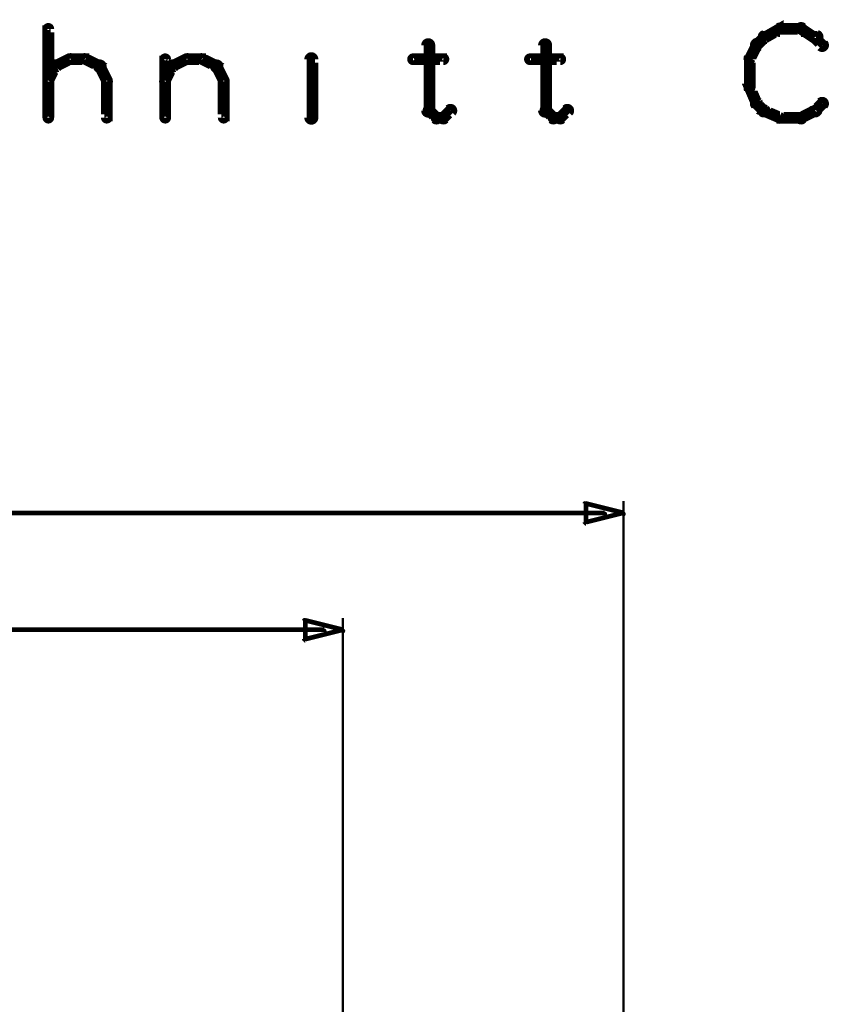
# Model space of a CAD drawing. Extents: x 35 to 575, y 26 to 553.
# Tile 77 of 125: x 211 to 246, y 389 to 432. Entities that reach past the tile are written whole.
import ezdxf

# ---------------------------------------------------------------- set-up
doc = ezdxf.new("R2010")
doc.units = 0
doc.layers.add('DIMENSIONS', color=3, linetype='CONTINUOUS')
doc.layers.add('DRAWING', color=1, linetype='CONTINUOUS')

msp = doc.modelspace()

# ---------------------------------------------------------------- linework, layer by layer
at = {"layer": 'DIMENSIONS', "color": 94}
for points in [[(237, 410.4, 0.1, 0.1, 1), (237, 410.5, 0, 0, 0), (237, 410.5, 0, 0, 0), (237, 410.5, 0.2, 0.2, 0), (235.4, 410.1, 0, 0, 0), (235.4, 410.1, 0.1, 0.1, 0), (235.4, 410.1, 0.1, 0.1, 1), (235.4, 410, 0, 0, 0), (235.3, 410.1, 0.1, 0.1, 1), (235.4, 410.1, 0, 0, 0), (235.4, 410.1, 0, 0, 0), (235.4, 410.1, 0.2, 0.2, 0), (235.4, 410.9, 0, 0, 0), (235.4, 410.9, 0.1, 0.1, 0), (235.4, 410.9, 0.1, 0.1, 1), (235.3, 410.9, 0, 0, 0), (235.4, 410.9, 0.1, 0.1, 1), (235.4, 410.8, 0, 0, 0), (235.4, 410.9, 0, 0, 0), (235.4, 410.9, 0.2, 0.2, 0), (237, 410.5, 0.2, 0.2, 0), (237, 410.5, 0, 0, 0), (237, 410.5, 0.1, 0.1, 0), (237, 410.4, 0.1, 0.1, 1), (237, 410.5, 0, 0, 0)], [(225, 405.4, 0.1, 0.1, 1), (225, 405.5, 0, 0, 0), (225, 405.5, 0, 0, 0), (225, 405.5, 0.2, 0.2, 0), (223.4, 405.1, 0, 0, 0), (223.4, 405.1, 0.1, 0.1, 0), (223.4, 405.1, 0.1, 0.1, 1), (223.4, 405, 0, 0, 0), (223.3, 405.1, 0.1, 0.1, 1), (223.4, 405.1, 0, 0, 0), (223.4, 405.1, 0, 0, 0), (223.4, 405.1, 0.2, 0.2, 0), (223.4, 405.9, 0, 0, 0), (223.4, 405.9, 0.1, 0.1, 0), (223.4, 405.9, 0.1, 0.1, 1), (223.3, 405.9, 0, 0, 0), (223.4, 405.9, 0.1, 0.1, 1), (223.4, 405.8, 0, 0, 0), (223.4, 405.9, 0, 0, 0), (223.4, 405.9, 0.2, 0.2, 0), (225, 405.5, 0.2, 0.2, 0), (225, 405.5, 0, 0, 0), (225, 405.5, 0.1, 0.1, 0), (225, 405.4, 0.1, 0.1, 1), (225, 405.5, 0, 0, 0)]]:
    msp.add_lwpolyline(points, format="xyseb", close=True, dxfattribs=at)
for points in [[(237, 360.5, 0.1, 0.1, 1), (237, 360.5, 0, 0, 0), (237, 360.5, 0, 0, 0), (237, 360.5, 0.1, 0.1, 0), (237, 411, 0.1, 0.1, 0), (237, 411, 0, 0, 0), (237, 411, 0.1, 0.1, 0), (237, 411, 0.1, 0.1, 1), (237, 411, 0, 0, 0)], [(236.2, 410.4, 0.1, 0.1, 1), (236.2, 410.5, 0, 0, 0), (236.2, 410.5, 0, 0, 0), (236.2, 410.5, 0.2, 0.2, 0), (174.5, 410.5, 0.2, 0.2, 0), (174.5, 410.5, 0, 0, 0), (174.5, 410.5, 0.1, 0.1, 0), (174.5, 410.5, 0.1, 0.1, 1), (174.5, 410.4, 0, 0, 0)], [(225, 348.5, 0.1, 0.1, 1), (225, 348.5, 0, 0, 0), (225, 348.5, 0, 0, 0), (225, 348.5, 0.1, 0.1, 0), (225, 406, 0.1, 0.1, 0), (225, 406, 0, 0, 0), (225, 406, 0.1, 0.1, 0), (225, 406, 0.1, 0.1, 1), (225, 406, 0, 0, 0)], [(224.2, 405.4, 0.1, 0.1, 1), (224.2, 405.5, 0, 0, 0), (224.2, 405.5, 0, 0, 0), (224.2, 405.5, 0.2, 0.2, 0), (168.5, 405.5, 0.2, 0.2, 0), (168.5, 405.5, 0, 0, 0), (168.5, 405.5, 0.1, 0.1, 0), (168.5, 405.5, 0.1, 0.1, 1), (168.5, 405.4, 0, 0, 0)]]:
    msp.add_lwpolyline(points, format="xyseb", dxfattribs=at)
at = {"layer": 'DRAWING', "color": 2}
for points in [[(212.3, 427.4, 0.3, 0.3, 1), (212.5, 427.4, 0, 0, 0), (212.4, 427.4, 0, 0, 0), (212.4, 427.4, 0.5, 0.5, 0), (212.4, 431.2, 0.5, 0.5, 0), (212.4, 431.2, 0, 0, 0), (212.4, 431.2, 0.3, 0.3, 0), (212.5, 431.2, 0.3, 0.3, 1), (212.3, 431.2, 0, 0, 0)], [(242.6, 430.6, 0.3, 0.3, 1), (242.8, 430.4, 0, 0, 0), (242.7, 430.5, 0, 0, 0), (242.7, 430.5, 0.5, 0.5, 0), (243, 430.8, 0.5, 0.5, 0), (243, 430.8, 0, 0, 0), (243, 430.8, 0.3, 0.3, 0), (243.1, 430.8, 0.3, 0.3, 1), (242.9, 430.9, 0, 0, 0)], [(243, 431, 0.3, 0.3, 1), (243.1, 430.7, 0, 0, 0), (243, 430.8, 0, 0, 0), (243, 430.8, 0.5, 0.5, 0), (243.7, 431.2, 0.5, 0.5, 0), (243.7, 431.2, 0, 0, 0), (243.7, 431.2, 0.3, 0.3, 0), (243.7, 431.1, 0.3, 0.3, 1), (243.6, 431.3, 0, 0, 0)], [(243.7, 431.3, 0.3, 0.3, 1), (243.7, 431, 0, 0, 0), (243.7, 431.2, 0, 0, 0), (243.7, 431.2, 0.5, 0.5, 0), (244.6, 431.2, 0.5, 0.5, 0), (244.6, 431.2, 0, 0, 0), (244.6, 431.2, 0.3, 0.3, 0), (244.6, 431, 0.3, 0.3, 1), (244.6, 431.3, 0, 0, 0)], [(244.7, 431.3, 0.3, 0.3, 1), (244.5, 431.1, 0, 0, 0), (244.6, 431.2, 0, 0, 0), (244.6, 431.2, 0.5, 0.5, 0), (245.2, 430.8, 0.5, 0.5, 0), (245.2, 430.8, 0, 0, 0), (245.2, 430.8, 0.3, 0.3, 0), (245.2, 430.7, 0.3, 0.3, 1), (245.3, 431, 0, 0, 0)], [(245.3, 430.9, 0.3, 0.3, 1), (245.1, 430.8, 0, 0, 0), (245.2, 430.8, 0, 0, 0), (245.2, 430.8, 0.5, 0.5, 0), (245.5, 430.5, 0.5, 0.5, 0), (245.5, 430.5, 0, 0, 0), (245.5, 430.5, 0.3, 0.3, 0), (245.4, 430.4, 0.3, 0.3, 1), (245.6, 430.6, 0, 0, 0)], [(223.7, 430.8, 0.3, 0.3, 1), (223.7, 430.8, 0, 0, 0), (223.7, 430.8, 0, 0, 0), (223.7, 430.8, 0.5, 0.5, 0), (223.7, 430.8, 0.5, 0.5, 0), (223.7, 430.8, 0, 0, 0), (223.7, 430.8, 0.3, 0.3, 0), (223.7, 430.8, 0.3, 0.3, 1), (223.7, 430.8, 0, 0, 0)], [(228.8, 430.5, 0.3, 0.3, 1), (228.5, 430.5, 0, 0, 0), (228.7, 430.5, 0, 0, 0), (228.7, 430.5, 0.5, 0.5, 0), (228.7, 427.7, 0.5, 0.5, 0), (228.7, 427.7, 0, 0, 0), (228.7, 427.7, 0.3, 0.3, 0), (228.5, 427.7, 0.3, 0.3, 1), (228.8, 427.7, 0, 0, 0)], [(233.8, 430.5, 0.3, 0.3, 1), (233.5, 430.5, 0, 0, 0), (233.7, 430.5, 0, 0, 0), (233.7, 430.5, 0.5, 0.5, 0), (233.7, 427.7, 0.5, 0.5, 0), (233.7, 427.7, 0, 0, 0), (233.7, 427.7, 0.3, 0.3, 0), (233.5, 427.7, 0.3, 0.3, 1), (233.8, 427.7, 0, 0, 0)], [(242.3, 430, 0.3, 0.3, 1), (242.5, 429.9, 0, 0, 0), (242.4, 429.9, 0, 0, 0), (242.4, 429.9, 0.5, 0.5, 0), (242.7, 430.5, 0.5, 0.5, 0), (242.7, 430.5, 0, 0, 0), (242.7, 430.5, 0.3, 0.3, 0), (242.8, 430.5, 0.3, 0.3, 1), (242.6, 430.6, 0, 0, 0)], [(212.3, 429, 0.3, 0.3, 1), (212.5, 428.9, 0, 0, 0), (212.4, 429, 0, 0, 0), (212.4, 429, 0.5, 0.5, 0), (212.7, 429.6, 0.5, 0.5, 0), (212.7, 429.6, 0, 0, 0), (212.7, 429.6, 0.3, 0.3, 0), (212.8, 429.5, 0.3, 0.3, 1), (212.6, 429.7, 0, 0, 0)], [(212.7, 429.7, 0.3, 0.3, 1), (212.8, 429.5, 0, 0, 0), (212.7, 429.6, 0, 0, 0), (212.7, 429.6, 0.5, 0.5, 0), (213.3, 429.9, 0.5, 0.5, 0), (213.3, 429.9, 0, 0, 0), (213.3, 429.9, 0.3, 0.3, 0), (213.4, 429.8, 0.3, 0.3, 1), (213.3, 430, 0, 0, 0)], [(213.3, 430, 0.3, 0.3, 1), (213.3, 429.8, 0, 0, 0), (213.3, 429.9, 0, 0, 0), (213.3, 429.9, 0.5, 0.5, 0), (214, 429.9, 0.5, 0.5, 0), (214, 429.9, 0, 0, 0), (214, 429.9, 0.3, 0.3, 0), (214, 429.8, 0.3, 0.3, 1), (214, 430, 0, 0, 0)], [(214, 430, 0.3, 0.3, 1), (213.9, 429.8, 0, 0, 0), (214, 429.9, 0, 0, 0), (214, 429.9, 0.5, 0.5, 0), (214.6, 429.6, 0.5, 0.5, 0), (214.6, 429.6, 0, 0, 0), (214.6, 429.6, 0.3, 0.3, 0), (214.5, 429.5, 0.3, 0.3, 1), (214.7, 429.7, 0, 0, 0)], [(214.7, 429.7, 0.3, 0.3, 1), (214.5, 429.5, 0, 0, 0), (214.6, 429.6, 0, 0, 0), (214.6, 429.6, 0.5, 0.5, 0), (214.9, 429, 0.5, 0.5, 0), (214.9, 429, 0, 0, 0), (214.9, 429, 0.3, 0.3, 0), (214.8, 428.9, 0.3, 0.3, 1), (215, 429, 0, 0, 0)], [(217.3, 429, 0.3, 0.3, 1), (217.5, 428.9, 0, 0, 0), (217.4, 429, 0, 0, 0), (217.4, 429, 0.5, 0.5, 0), (217.7, 429.6, 0.5, 0.5, 0), (217.7, 429.6, 0, 0, 0), (217.7, 429.6, 0.3, 0.3, 0), (217.8, 429.5, 0.3, 0.3, 1), (217.6, 429.7, 0, 0, 0)], [(217.3, 427.4, 0.3, 0.3, 1), (217.5, 427.4, 0, 0, 0), (217.4, 427.4, 0, 0, 0), (217.4, 427.4, 0.5, 0.5, 0), (217.4, 429.9, 0.5, 0.5, 0), (217.4, 429.9, 0, 0, 0), (217.4, 429.9, 0.3, 0.3, 0), (217.5, 429.9, 0.3, 0.3, 1), (217.3, 429.9, 0, 0, 0)], [(217.7, 429.7, 0.3, 0.3, 1), (217.8, 429.5, 0, 0, 0), (217.7, 429.6, 0, 0, 0), (217.7, 429.6, 0.5, 0.5, 0), (218.3, 429.9, 0.5, 0.5, 0), (218.3, 429.9, 0, 0, 0), (218.3, 429.9, 0.3, 0.3, 0), (218.4, 429.8, 0.3, 0.3, 1), (218.3, 430, 0, 0, 0)], [(218.3, 430, 0.3, 0.3, 1), (218.3, 429.8, 0, 0, 0), (218.3, 429.9, 0, 0, 0), (218.3, 429.9, 0.5, 0.5, 0), (219, 429.9, 0.5, 0.5, 0), (219, 429.9, 0, 0, 0), (219, 429.9, 0.3, 0.3, 0), (219, 429.8, 0.3, 0.3, 1), (219, 430, 0, 0, 0)], [(219, 430, 0.3, 0.3, 1), (218.9, 429.8, 0, 0, 0), (219, 429.9, 0, 0, 0), (219, 429.9, 0.5, 0.5, 0), (219.6, 429.6, 0.5, 0.5, 0), (219.6, 429.6, 0, 0, 0), (219.6, 429.6, 0.3, 0.3, 0), (219.5, 429.5, 0.3, 0.3, 1), (219.7, 429.7, 0, 0, 0)], [(219.7, 429.7, 0.3, 0.3, 1), (219.5, 429.5, 0, 0, 0), (219.6, 429.6, 0, 0, 0), (219.6, 429.6, 0.5, 0.5, 0), (219.9, 429, 0.5, 0.5, 0), (219.9, 429, 0, 0, 0), (219.9, 429, 0.3, 0.3, 0), (219.8, 428.9, 0.3, 0.3, 1), (220, 429, 0, 0, 0)], [(223.5, 427.4, 0.3, 0.3, 1), (223.8, 427.4, 0, 0, 0), (223.7, 427.4, 0, 0, 0), (223.7, 427.4, 0.5, 0.5, 0), (223.7, 429.9, 0.5, 0.5, 0), (223.7, 429.9, 0, 0, 0), (223.7, 429.9, 0.3, 0.3, 0), (223.8, 429.9, 0.3, 0.3, 1), (223.5, 429.9, 0, 0, 0)], [(228, 430, 0.3, 0.3, 1), (228, 429.8, 0, 0, 0), (228, 429.9, 0, 0, 0), (228, 429.9, 0.5, 0.5, 0), (229.3, 429.9, 0.5, 0.5, 0), (229.3, 429.9, 0, 0, 0), (229.3, 429.9, 0.3, 0.3, 0), (229.3, 429.8, 0.3, 0.3, 1), (229.3, 430, 0, 0, 0)], [(233, 430, 0.3, 0.3, 1), (233, 429.8, 0, 0, 0), (233, 429.9, 0, 0, 0), (233, 429.9, 0.5, 0.5, 0), (234.3, 429.9, 0.5, 0.5, 0), (234.3, 429.9, 0, 0, 0), (234.3, 429.9, 0.3, 0.3, 0), (234.3, 429.8, 0.3, 0.3, 1), (234.3, 430, 0, 0, 0)], [(242.3, 428.7, 0.3, 0.3, 1), (242.5, 428.7, 0, 0, 0), (242.4, 428.7, 0, 0, 0), (242.4, 428.7, 0.5, 0.5, 0), (242.4, 429.9, 0.5, 0.5, 0), (242.4, 429.9, 0, 0, 0), (242.4, 429.9, 0.3, 0.3, 0), (242.5, 429.9, 0.3, 0.3, 1), (242.3, 429.9, 0, 0, 0)], [(215, 429, 0.3, 0.3, 1), (214.8, 429, 0, 0, 0), (214.9, 429, 0, 0, 0), (214.9, 429, 0.5, 0.5, 0), (214.9, 427.4, 0.5, 0.5, 0), (214.9, 427.4, 0, 0, 0), (214.9, 427.4, 0.3, 0.3, 0), (214.8, 427.4, 0.3, 0.3, 1), (215, 427.4, 0, 0, 0)], [(220, 429, 0.3, 0.3, 1), (219.8, 429, 0, 0, 0), (219.9, 429, 0, 0, 0), (219.9, 429, 0.5, 0.5, 0), (219.9, 427.4, 0.5, 0.5, 0), (219.9, 427.4, 0, 0, 0), (219.9, 427.4, 0.3, 0.3, 0), (219.8, 427.4, 0.3, 0.3, 1), (220, 427.4, 0, 0, 0)], [(242.6, 428, 0.3, 0.3, 1), (242.8, 428.1, 0, 0, 0), (242.7, 428, 0, 0, 0), (242.7, 428, 0.5, 0.5, 0), (242.4, 428.7, 0.5, 0.5, 0), (242.4, 428.7, 0, 0, 0), (242.4, 428.7, 0.3, 0.3, 0), (242.5, 428.7, 0.3, 0.3, 1), (242.3, 428.6, 0, 0, 0)], [(242.9, 427.6, 0.3, 0.3, 1), (243.1, 427.8, 0, 0, 0), (243, 427.7, 0, 0, 0), (243, 427.7, 0.5, 0.5, 0), (242.7, 428, 0.5, 0.5, 0), (242.7, 428, 0, 0, 0), (242.7, 428, 0.3, 0.3, 0), (242.8, 428.1, 0.3, 0.3, 1), (242.6, 427.9, 0, 0, 0)], [(245.6, 427.9, 0.3, 0.3, 1), (245.4, 428.1, 0, 0, 0), (245.5, 428, 0, 0, 0), (245.5, 428, 0.5, 0.5, 0), (245.2, 427.7, 0.5, 0.5, 0), (245.2, 427.7, 0, 0, 0), (245.2, 427.7, 0.3, 0.3, 0), (245.1, 427.8, 0.3, 0.3, 1), (245.3, 427.6, 0, 0, 0)], [(228.8, 427.8, 0.3, 0.3, 1), (228.6, 427.6, 0, 0, 0), (228.7, 427.7, 0, 0, 0), (228.7, 427.7, 0.5, 0.5, 0), (229, 427.4, 0.5, 0.5, 0), (229, 427.4, 0, 0, 0), (229, 427.4, 0.3, 0.3, 0), (228.9, 427.3, 0.3, 0.3, 1), (229.1, 427.5, 0, 0, 0)], [(229.2, 427.5, 0.3, 0.3, 1), (229.4, 427.3, 0, 0, 0), (229.3, 427.4, 0, 0, 0), (229.3, 427.4, 0.5, 0.5, 0), (229.6, 427.7, 0.5, 0.5, 0), (229.6, 427.7, 0, 0, 0), (229.6, 427.7, 0.3, 0.3, 0), (229.7, 427.6, 0.3, 0.3, 1), (229.5, 427.8, 0, 0, 0)], [(233.8, 427.8, 0.3, 0.3, 1), (233.6, 427.6, 0, 0, 0), (233.7, 427.7, 0, 0, 0), (233.7, 427.7, 0.5, 0.5, 0), (234, 427.4, 0.5, 0.5, 0), (234, 427.4, 0, 0, 0), (234, 427.4, 0.3, 0.3, 0), (233.9, 427.3, 0.3, 0.3, 1), (234.1, 427.5, 0, 0, 0)], [(234.2, 427.5, 0.3, 0.3, 1), (234.4, 427.3, 0, 0, 0), (234.3, 427.4, 0, 0, 0), (234.3, 427.4, 0.5, 0.5, 0), (234.6, 427.7, 0.5, 0.5, 0), (234.6, 427.7, 0, 0, 0), (234.6, 427.7, 0.3, 0.3, 0), (234.7, 427.6, 0.3, 0.3, 1), (234.5, 427.8, 0, 0, 0)], [(243.6, 427.3, 0.3, 0.3, 1), (243.7, 427.5, 0, 0, 0), (243.7, 427.4, 0, 0, 0), (243.7, 427.4, 0.5, 0.5, 0), (243, 427.7, 0.5, 0.5, 0), (243, 427.7, 0, 0, 0), (243, 427.7, 0.3, 0.3, 0), (243.1, 427.8, 0.3, 0.3, 1), (243, 427.6, 0, 0, 0)], [(245.3, 427.6, 0.3, 0.3, 1), (245.2, 427.8, 0, 0, 0), (245.2, 427.7, 0, 0, 0), (245.2, 427.7, 0.5, 0.5, 0), (244.6, 427.4, 0.5, 0.5, 0), (244.6, 427.4, 0, 0, 0), (244.6, 427.4, 0.3, 0.3, 0), (244.5, 427.5, 0.3, 0.3, 1), (244.7, 427.3, 0, 0, 0)], [(229, 427.5, 0.3, 0.3, 1), (229, 427.3, 0, 0, 0), (229, 427.4, 0, 0, 0), (229, 427.4, 0.5, 0.5, 0), (229.3, 427.4, 0.5, 0.5, 0), (229.3, 427.4, 0, 0, 0), (229.3, 427.4, 0.3, 0.3, 0), (229.3, 427.3, 0.3, 0.3, 1), (229.3, 427.5, 0, 0, 0)], [(234, 427.5, 0.3, 0.3, 1), (234, 427.3, 0, 0, 0), (234, 427.4, 0, 0, 0), (234, 427.4, 0.5, 0.5, 0), (234.3, 427.4, 0.5, 0.5, 0), (234.3, 427.4, 0, 0, 0), (234.3, 427.4, 0.3, 0.3, 0), (234.3, 427.3, 0.3, 0.3, 1), (234.3, 427.5, 0, 0, 0)], [(244.6, 427.3, 0.3, 0.3, 1), (244.6, 427.5, 0, 0, 0), (244.6, 427.4, 0, 0, 0), (244.6, 427.4, 0.5, 0.5, 0), (243.7, 427.4, 0.5, 0.5, 0), (243.7, 427.4, 0, 0, 0), (243.7, 427.4, 0.3, 0.3, 0), (243.7, 427.5, 0.3, 0.3, 1), (243.7, 427.3, 0, 0, 0)]]:
    msp.add_lwpolyline(points, format="xyseb", dxfattribs=at)

doc.saveas('drawing.dxf')
